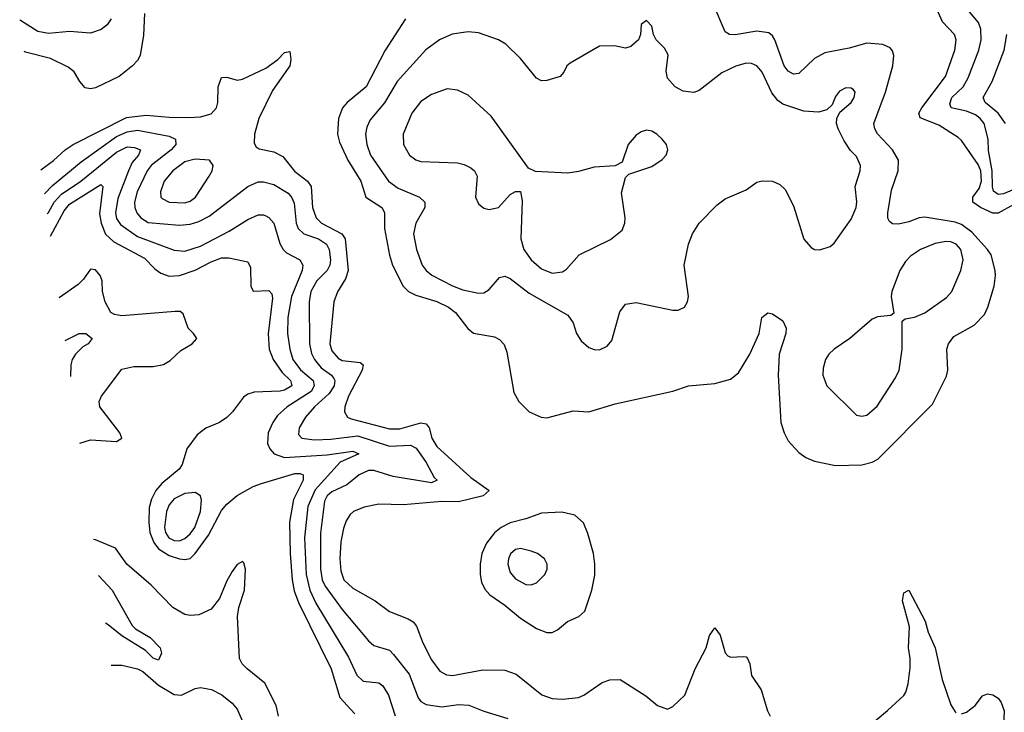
# Model space of a CAD drawing. Header units: inches. Extents: x 884549 to 1028252, y 526810 to 653624.
# Tile 27 of 256: x 924121 to 927873, y 551004 to 553646. Entities that reach past the tile are written whole.
import ezdxf

# ---------------------------------------------------------------- set-up
doc = ezdxf.new("R2010")
doc.units = ezdxf.units.IN
doc.header["$MEASUREMENT"] = 0
doc.layers.add('A9525', color=7, linetype='Continuous')

msp = doc.modelspace()

# ---------------------------------------------------------------- linework, layer by layer
at = {"layer": 'A9525', "color": 5}
for points, elevation in [([(925591.1, 553650), (925512.2, 553527.8), (925441.7, 553390), (925369.4, 553330.6), (925351.5, 553310), (925336.4, 553270), (925331.8, 553210), (925339.2, 553179.2), (925371.2, 553110), (925421, 553030), (925440.2, 552970), (925500.6, 552930), (925511, 552911), (925511.8, 552850), (925530, 552748.7), (925541.9, 552710), (925582.3, 552630), (925602.6, 552610), (925630, 552595), (925710, 552571.3), (925754.5, 552550), (925782.3, 552530), (925828.5, 552468.5), (925850.2, 552450.2), (925930, 552436.9), (925950, 552427), (925967.3, 552407.3), (925977.8, 552377.8), (926004.1, 552224.1), (926023.8, 552190), (926063.1, 552150), (926107.7, 552130), (926130, 552127.8), (926230, 552154), (926290, 552150.3), (926390, 552181.5), (926610, 552228.9), (926669.8, 552250.2), (926770, 552259.2), (926830, 552275.5), (926860.2, 552299.8), (926903.1, 552370), (926939.8, 552450), (926949.8, 552510.2), (926972.3, 552527.7), (926990, 552524.4), (927030, 552497.1), (927042, 552470), (927040.3, 552450), (927015.8, 552370), (927012, 552290), (927022.3, 552110), (927034.9, 552070), (927050, 552040.5), (927090, 551994.9), (927116.7, 551976.7), (927150, 551962.4), (927230, 551945.3), (927330, 551948.2), (927370, 551958.2), (927391.1, 551970), (927599.6, 552180.4), (927653, 552287), (927657.8, 552310), (927655, 552390), (927660.3, 552410), (927681.6, 552438.3), (927758.9, 552481.1), (927797.8, 552522.2), (927810.7, 552550), (927834.4, 552630), (927840.5, 552670), (927838.8, 552690), (927823, 552750), (927809.3, 552770), (927750, 552835.3), (927710, 552864.7), (927686.5, 552873.5), (927570, 552892.5), (927549.1, 552890.9), (927510, 552875.7), (927470, 552867), (927447.9, 552867.9), (927436, 552876), (927429.8, 552889.8), (927429.8, 552910), (927444.1, 552995.9), (927469.2, 553070), (927470.6, 553110), (927447.1, 553150), (927390.6, 553210.6), (927379.4, 553230), (927376.4, 553250), (927420.5, 553370), (927449.2, 553470), (927452.7, 553510), (927447.6, 553527.6), (927438.7, 553538.7), (927410, 553552.2), (927350, 553556.2), (927282.7, 553537.3), (927190, 553519.9), (927150, 553498.2), (927090, 553440.7), (927070, 553438.9), (927050, 553449.9), (927034, 553470), (926998.3, 553570), (926990, 553585.1), (926975.8, 553595.8), (926930, 553601.9), (926848, 553588), (926826, 553590), (926810, 553599.6), (926764.6, 553704.6)], 2720), ([(927910, 552941.7), (927850, 552908.8), (927830, 552908.1), (927782.8, 552930), (927754, 552950), (927753.5, 552970), (927777.3, 553002.7), (927786.3, 553030), (927784.5, 553070), (927774.3, 553094.3), (927710, 553185.3), (927697.1, 553197.1), (927623.9, 553243.9), (927552.5, 553272.5), (927547.6, 553290), (927558.7, 553310), (927649.1, 553430), (927684.6, 553530), (927690.5, 553570), (927683.4, 553590), (927638.4, 553638.4), (927607.4, 553707.4)], 2680), ([(927970, 553023.6), (927870, 552982.6), (927850, 552980.1), (927832.3, 552992.3), (927828.4, 553008.4), (927827.8, 553070), (927812.9, 553147.1), (927812, 553190), (927796.2, 553250), (927781.4, 553270), (927763.2, 553283.2), (927730, 553297.4), (927670.9, 553310), (927665.8, 553325.8), (927674.1, 553350), (927716.2, 553390), (927735.8, 553424.2), (927776, 553530), (927785.2, 553570), (927783.4, 553610), (927775.5, 553635.5), (927711.7, 553710)], 2660), ([(924469.8, 553650), (924453.6, 553626.4), (924431.4, 553608.6), (924390, 553594.3), (924310, 553601.4), (924230, 553593.7), (924190, 553601.7), (924123.4, 553643.4), (924120.7, 553646.1)], 2740), ([(924596.4, 553670), (924592.5, 553587.5), (924580.4, 553510), (924569.7, 553490), (924551.1, 553470), (924500.4, 553430), (924410, 553386.3), (924390, 553382.9), (924370, 553386.9), (924350.3, 553410), (924328, 553448), (924305.5, 553465.5), (924237.9, 553497.9), (924142.8, 553522.8), (924137.9, 553525.5)], 2720), ([(927877.5, 553250), (927850.3, 553290), (927800.9, 553330), (927793.2, 553350), (927827.4, 553410), (927872.5, 553530), (927883.6, 553590)], 2640), ([(924201.9, 553073.6), (924250, 553109.6), (924294.4, 553150), (924324.9, 553170), (924527.2, 553272.8), (924602.2, 553282.2), (924690, 553273.9), (924766.4, 553273.6), (924810, 553276.1), (924850, 553286.7), (924870.6, 553310), (924875.7, 553330), (924876.6, 553390), (924890, 553426), (924910, 553426.5), (924950, 553415.4), (924970, 553419.7), (925058.6, 553461.4), (925104.9, 553495), (925130, 553521.3), (925150, 553524.9), (925154.4, 553494.4), (925150.1, 553470), (925084.2, 553375.8), (925032, 553270), (925015.5, 553210), (925014.8, 553174.8), (925021.9, 553161.9), (925033.5, 553153.5), (925090, 553142), (925124, 553124), (925168.7, 553068.7), (925218.3, 553030), (925231.9, 553010), (925236.8, 552930), (925250.5, 552890), (925271.3, 552870), (925348, 552830), (925361.1, 552810), (925373, 552690), (925362.7, 552657.3), (925332.3, 552607.7), (925317.9, 552570), (925302.7, 552410), (925310, 552383.2), (925334.8, 552354.7), (925350, 552346.7), (925418.5, 552338.5), (925430.2, 552330), (925425.6, 552310), (925373.4, 552210), (925359.5, 552170), (925358.6, 552150), (925370.6, 552130.6), (925383.8, 552123.8), (925530, 552085.4), (925570, 552085.2), (925649.2, 552109.2), (925670, 552105), (925681.9, 552090), (925692.1, 552050), (925710, 552018.9), (925839.7, 551899.7), (925910.3, 551850), (925887, 551830), (925793.2, 551806.7), (925730, 551808.4), (925583.7, 551796.3), (925490, 551798.6), (925433.5, 551786.5), (925393.1, 551770), (925380.4, 551759.6), (925365, 551735), (925355, 551705), (925345.3, 551654.7), (925340.7, 551590), (925344.3, 551544.2), (925356.2, 551510), (925390, 551477.8), (925475.2, 551430), (925530, 551389.3), (925601.5, 551361.5), (925620.2, 551350), (925632.9, 551332.9), (925657.2, 551270), (925690, 551205.3), (925721.9, 551161.9), (925747.7, 551147.7), (925770, 551144.6), (925886.3, 551166.3), (925970, 551165.4), (926012.6, 551150), (926111, 551071), (926150, 551057.8), (926190, 551054.3), (926250, 551061.1), (926270.9, 551070), (926341.3, 551118.7), (926370, 551128), (926410, 551129.4), (926507.4, 551067.4), (926551.8, 551030), (926590, 551015.9), (926610, 551027.2), (926656.2, 551070), (926695.7, 551170), (926737, 551250), (926750, 551297.3), (926770, 551327.3), (926790, 551299.1), (926810, 551230.8), (926820.3, 551220.3), (926830, 551214.9), (926877.6, 551217.6), (926890, 551215.5), (926894.9, 551210), (926903.1, 551190), (926910, 551144.7), (926947.3, 551090), (926970.4, 551010.4), (926981, 550990)], 2680), ([(924215, 552982), (924246.1, 553013.9), (924355.6, 553104.4), (924490, 553200.5), (924530, 553219.1), (924570, 553224.9), (924690, 553201.6), (924715.2, 553190), (924715.7, 553170), (924697.7, 553150), (924622.4, 553090), (924606.5, 553070), (924569.1, 552989.1), (924558.7, 552950), (924559.4, 552930), (924567.4, 552910), (924582.9, 552890), (924610, 552873.2), (924730, 552863), (924770, 552866.5), (924803.4, 552876.6), (924842.7, 552897.3), (924990, 553009.5), (925030, 553027.7), (925050, 553028.3), (925090, 553017.9), (925144.5, 552984.5), (925156.8, 552970), (925166.5, 552946.6), (925174.6, 552870), (925181.6, 552850), (925204.3, 552830), (925259.7, 552810), (925290.5, 552790.5), (925299.9, 552770), (925305.2, 552730), (925302.7, 552710), (925292.6, 552690), (925252.9, 552650), (925230.1, 552610), (925224.4, 552570), (925225.1, 552410), (925232.6, 552372.6), (925244.2, 552350), (925270, 552319), (925309, 552290), (925318.2, 552278.2), (925322.4, 552270), (925319.6, 552250), (925299.7, 552220.3), (925243.8, 552170), (925210.1, 552130), (925185.4, 552090), (925183.9, 552063.9), (925195.8, 552050), (925243.9, 552043.9), (925306.1, 552046.1), (925410, 552058.7), (925530, 552019.6), (925610, 552023.3), (925632.4, 552012.5), (925670, 551956.8), (925700.7, 551900.7), (925712.1, 551890), (925690, 551879.8), (925543.8, 551903.8), (925470, 551926.2), (925450, 551926.8), (925415.2, 551910), (925367.8, 551872.2), (925310, 551846.1), (925292.3, 551830), (925282.8, 551810), (925267.7, 551687.7), (925267.2, 551550), (925274.1, 551510), (925285.5, 551485.5), (925350, 551396.1), (925450, 551277.5), (925470, 551259.3), (925530, 551241.8), (925545.5, 551225.5), (925604.8, 551150), (925639.4, 551059.4), (925650, 551045.7), (925670, 551033.8), (925730, 551025.4), (925793.7, 551033.7), (925832.4, 551032.4), (925890, 551009.2), (925981.3, 550981.3)], 2660), ([(924225.9, 552905.4), (924230, 552910.6), (924251.9, 552950), (924279.7, 552980.3), (924354, 553030), (924490, 553140.8), (924530, 553161.7), (924558.9, 553158.9), (924581.2, 553150), (924573.6, 553130), (924550, 553101.2), (924535.7, 553070), (924495.2, 552964.8), (924486.1, 552910), (924490, 552888.4), (924504.6, 552864.6), (924570, 552818.8), (924710, 552766.9), (924750, 552763.3), (924810, 552781.9), (924919.7, 552840.3), (924990, 552884.3), (925030, 552902.1), (925050, 552902.5), (925058.3, 552898.3), (925070, 552891.8), (925089.4, 552870), (925112.5, 552792.5), (925124.4, 552770), (925137.2, 552757.2), (925189.1, 552730), (925199.8, 552710), (925197.3, 552690), (925156.4, 552590), (925142.7, 552510), (925142.1, 552450), (925150.1, 552390), (925161.9, 552350), (925190.7, 552310.7), (925238.9, 552270), (925243.3, 552250), (925231.4, 552228.6), (925139.8, 552170), (925103.4, 552136.6), (925085.6, 552110), (925067.6, 552070), (925065.7, 552030), (925074, 552010), (925090.9, 551990.9), (925130, 551976.4), (925293.1, 551986.9), (925390, 552000.2), (925413, 551990), (925341.6, 551958.4), (925247.2, 551852.8), (925219.5, 551790), (925206.6, 551670), (925212.9, 551530), (925226.6, 551470), (925250, 551421), (925374.4, 551214.4), (925406.1, 551146.1), (925430, 551123.3), (925490, 551117.3), (925505.3, 551105.3), (925526.3, 551070), (925551.6, 550991.6)], 2640), ([(924237.9, 552821), (924290, 552917.8), (924310, 552942.5), (924430, 553018), (924437.4, 553010), (924425.2, 552905.2), (924431, 552870), (924448.4, 552828.4), (924479.4, 552799.4), (924596.2, 552736.2), (924635.4, 552695.4), (924659.2, 552679.2), (924690, 552668.4), (924730, 552670.9), (924790, 552691.4), (924850, 552723.1), (924890, 552738.1), (924918.4, 552738.4), (924990, 552722.8), (925001, 552701), (925001.3, 552630), (925010, 552610.3), (925070, 552613.5), (925081.2, 552601.2), (925084.5, 552584.5), (925068.2, 552448.2), (925071.6, 552390), (925087.3, 552350), (925121.2, 552301.2), (925152.9, 552270), (925157.5, 552250), (925130, 552233.5), (925114, 552230), (925014.6, 552225.4), (924990, 552218.4), (924973.7, 552206.3), (924931.6, 552150), (924910, 552128.7), (924882.4, 552110), (924830, 552088), (924797.4, 552062.6), (924757.9, 552010), (924739.8, 551950), (924728.4, 551931.6), (924662.6, 551877.4), (924640.1, 551850), (924623.1, 551816.9), (924614.4, 551785.6), (924612.7, 551730), (924617.4, 551690), (924631.6, 551651.6), (924650, 551628.5), (924690, 551602.7), (924730, 551590.1), (924750, 551587.8), (924770, 551591.7), (924790, 551610.1), (924839.8, 551680.2), (924890, 551774.2), (924910, 551797.8), (924950, 551830.9), (925010, 551866.4), (925042.2, 551877.8), (925170, 551915.4), (925190, 551915.8), (925201.6, 551910), (925201.1, 551890), (925163.7, 551816.3), (925149.7, 551730), (925151.6, 551610), (925158.9, 551510), (925167.3, 551467.3), (925183.5, 551423.5), (925307.5, 551170), (925341.5, 551061.5), (925398.3, 550998.3)], 2620), ([(924350.2, 552030.5), (924390, 552043.8), (924490, 552037.1), (924510.4, 552049.6), (924502.1, 552070), (924426.4, 552170), (924423.5, 552190), (924432.2, 552210), (924510, 552313), (924555.9, 552324.1), (924630, 552323.3), (924668.7, 552331.3), (924694.1, 552345.9), (924735, 552385), (924777.5, 552410), (924796.2, 552430), (924783.6, 552450), (924762.9, 552470), (924744.4, 552524.4), (924732.7, 552532.7), (924713.3, 552533.3), (924510, 552516.9), (924481.5, 552521.5), (924468.4, 552530), (924446.8, 552570), (924436.9, 552610), (924434.7, 552650), (924427.7, 552670), (924410, 552692), (924390, 552694.2), (924363.7, 552656.3), (924343.5, 552636.5), (924271.4, 552585.6)], 2580), ([(924294.6, 552422.2), (924347.3, 552450), (924373, 552450), (924397.6, 552430), (924381.3, 552410), (924362, 552398), (924332.9, 552370), (924320.9, 552350), (924315.2, 552330), (924314.2, 552284.9)], 2560), ([(925106.8, 550990), (925097.7, 551030), (925055.7, 551115.7), (924987.3, 551170), (924968.1, 551190), (924958.7, 551210), (924950.5, 551370), (924955.7, 551404.3), (924977.4, 551470), (924980.9, 551550), (924975, 551575), (924970, 551580.3), (924950, 551568.1), (924930, 551541), (924910, 551505.8), (924881.9, 551438.1), (924850, 551398), (924804.1, 551375.9), (924770, 551373.4), (924750, 551377.6), (924704.6, 551404.6), (924621.7, 551490), (924529.7, 551569.7), (924485.8, 551630), (924410, 551662.2), (924402, 551663.9)], 2580), ([(924421.4, 551526.7), (924473.8, 551470), (924550, 551335.2), (924562.6, 551322.6), (924618.5, 551290), (924656.5, 551250), (924661.6, 551230), (924650, 551203.1), (924630, 551210.9), (924599.7, 551239.7), (924510, 551295.7), (924458.3, 551338.3), (924447.3, 551344)], 2560), ([(927310, 550911.7), (927428.2, 551011.8), (927490, 551068.4), (927498.2, 551081.8), (927507.3, 551112.7), (927514.2, 551174.2), (927514.8, 551210), (927508.5, 551250), (927512.7, 551330), (927485.7, 551430), (927490, 551460.5), (927510, 551470.3), (927571.8, 551351.8), (927582.9, 551310), (927609.6, 551250), (927636.1, 551130), (927670, 551033.4), (927686.4, 551006.4), (927690, 551002)], 2680), ([(924469.8, 551184.5), (924510, 551184.2), (924570, 551170.8), (924590, 551160.3), (924650, 551107.9), (924710, 551073.1), (924737.1, 551070), (924790, 551095.6), (924810, 551099.4), (924851.5, 551091.5), (924891.2, 551071.2), (924930, 551039.8), (924950, 551016.8), (924997, 550910)], 2580), ([(927710, 550999.1), (927730, 551004.9), (927762, 551030), (927790, 551066.8), (927810, 551074.8), (927830, 551070.7), (927850, 551058.8), (927862, 551042), (927873.4, 551010), (927870.4, 550950)], 2680)]:
    msp.add_lwpolyline(points, dxfattribs=dict(at, elevation=elevation))
for points, elevation in [([(926510, 553642.7), (926490, 553628), (926486.4, 553590), (926479.1, 553570), (926450, 553543.7), (926430, 553538), (926387.2, 553547.2), (926330, 553545.4), (926219, 553481), (926206.7, 553470), (926194.4, 553445.6), (926180.5, 553430), (926130, 553414.5), (926110, 553413.5), (926090, 553423.5), (926030, 553498.3), (925973.1, 553553.1), (925945.1, 553570), (925870, 553596.5), (925830, 553600.2), (925769.5, 553590.5), (925721.1, 553570), (925668.8, 553531.2), (925558.9, 553410), (925511.1, 553328.9), (925456.2, 553263.8), (925443.4, 553236.6), (925438.2, 553210), (925443.6, 553170), (925458.1, 553130), (925526.5, 553030), (925563.8, 553003.8), (925644.9, 552970), (925664.7, 552950), (925665.2, 552930), (925631, 552870), (925622.3, 552830), (925632.9, 552770), (925654.6, 552710), (925669.4, 552690), (925691.3, 552671.3), (925770, 552630.6), (925810, 552616.4), (925870, 552603.2), (925890, 552604.7), (925910, 552617.2), (925950, 552662.8), (925970, 552667.9), (925990, 552658.6), (926062.6, 552602.6), (926210, 552519), (926230, 552490.4), (926242.7, 552450), (926260.8, 552420.8), (926290, 552395.6), (926310, 552388.4), (926330, 552387.6), (926359.3, 552400.7), (926377.6, 552422.4), (926408.3, 552531.7), (926430, 552561.3), (926470, 552567.8), (926610, 552537.8), (926630, 552538.9), (926654, 552550), (926666.3, 552570), (926669.7, 552590.3), (926653.7, 552710), (926669.7, 552790), (926684.7, 552830), (926710, 552870.4), (926779.3, 552940.7), (926810, 552962.6), (926890, 552997.1), (926930, 553026), (926950, 553032.2), (926990.4, 553030.4), (927018, 553018), (927038, 552998), (927070, 552936), (927109.2, 552809.2), (927136.9, 552776.9), (927150, 552770.3), (927170, 552769.1), (927210, 552780.7), (927225.6, 552794.4), (927290, 552885.8), (927309.1, 552930), (927311.4, 552951.4), (927305.1, 553010), (927323.5, 553070), (927325.1, 553090), (927310, 553124.2), (927287.5, 553147.5), (927263.7, 553183.7), (927239.8, 553230), (927234.3, 553250), (927235.6, 553270), (927246.8, 553293.2), (927290, 553330.6), (927301.3, 553350), (927305.1, 553370), (927298.2, 553378.2), (927290, 553385.1), (927270, 553386), (927245.9, 553374.1), (927230, 553353.2), (927218, 553322), (927197, 553303), (927165.8, 553294.2), (927110, 553298), (927030, 553324.2), (927010, 553338), (926987.4, 553367.4), (926950, 553446.6), (926939.7, 553459.7), (926930, 553469.8), (926910, 553479.6), (926890, 553480.2), (926850, 553469.3), (926796.5, 553443.5), (926710, 553376.8), (926690, 553368.5), (926650, 553373.3), (926618.7, 553390), (926590, 553423.7), (926584.8, 553450), (926592.5, 553512.5), (926578.3, 553538.3), (926546.6, 553570), (926537, 553590), (926530, 553622)], 2740), ([(925750, 553382), (925690, 553361.2), (925650, 553333.8), (925615.3, 553290), (925581.8, 553210), (925584.1, 553170), (925606, 553130), (925630, 553112.2), (925650, 553106), (925790, 553100.6), (925814.4, 553094.4), (925840.8, 553080.8), (925854, 553070), (925864.6, 553050), (925857.7, 552970), (925870, 552944.4), (925890, 552927.4), (925910, 552922.3), (925946, 552930), (925990, 552979.1), (926010, 552990.8), (926030, 552991), (926035.6, 552955.6), (926030.9, 552810), (926041.6, 552770), (926070, 552730.7), (926110, 552695.8), (926150, 552679.8), (926190, 552684.5), (926205.3, 552694.7), (926253.3, 552750), (926372.7, 552807.3), (926416.6, 552843.3), (926427.4, 552870), (926428.4, 552890), (926414.7, 552985.3), (926430, 553044.7), (926442.5, 553057.5), (926530, 553086.7), (926570, 553112.7), (926584.2, 553130), (926591.1, 553150), (926585.6, 553170), (926569.6, 553190), (926549.5, 553210), (926530, 553221.1), (926510, 553224.4), (926490, 553219.1), (926470, 553206), (926440.4, 553170), (926416.7, 553103.3), (926390.6, 553089.4), (926310, 553083.5), (926250, 553067.2), (926210, 553061.5), (926087.2, 553067.2), (926060.1, 553080.1), (925918.3, 553278.3), (925830, 553358.5), (925790, 553377.6)], 2760), ([(924790, 553114.5), (924750, 553104.7), (924703.9, 553070), (924671.9, 553030), (924657, 552990), (924658.8, 552970), (924664.1, 552964.1), (924690.5, 552950), (924750, 552947.3), (924770, 552953.8), (924791.2, 552970), (924842.4, 553050), (924853.8, 553070), (924858.5, 553090), (924844.7, 553110)], 2680), ([(927650, 552799.9), (927610, 552792.9), (927554.4, 552770), (927515.9, 552744.1), (927496.4, 552723.6), (927475.5, 552690), (927444.4, 552610), (927442.3, 552590), (927453, 552527), (927441.4, 552518.6), (927390, 552512.8), (927370, 552503.6), (927284.6, 552430), (927224.9, 552390), (927204.5, 552370), (927191.8, 552350), (927182.8, 552317.2), (927182.2, 552290), (927196.5, 552250), (927310, 552138.4), (927330, 552133.7), (927350, 552138.4), (927388.4, 552171.6), (927459, 552280.9), (927472.8, 552310), (927484.2, 552390), (927483.6, 552496.4), (927495.1, 552504.9), (927531.7, 552511.7), (927570, 552528.6), (927653.4, 552586.6), (927673, 552610), (927707.6, 552690), (927716.3, 552730), (927707.4, 552770), (927690, 552790.5), (927670, 552799)], 2740), ([(924790, 551843.2), (924750, 551839.7), (924710, 551818.9), (924690, 551795.4), (924680.1, 551770), (924672.4, 551710), (924676.6, 551690), (924688.8, 551670), (924710, 551659.7), (924730, 551659.1), (924750, 551667.6), (924770, 551684.8), (924788.8, 551710), (924809.9, 551769.9), (924814.3, 551814.3), (924809.8, 551830)], 2640), ([(926187.3, 551767.3), (926110, 551764.5), (926050, 551742), (925990, 551727.6), (925955.3, 551710), (925930.6, 551689.4), (925899.8, 551650), (925882.5, 551610), (925876.2, 551570), (925875.6, 551530), (925881.4, 551501.4), (925893.6, 551473.6), (925912.4, 551452.4), (925970, 551413.8), (926030, 551363), (926090, 551324.3), (926130, 551308.7), (926150, 551309.4), (926170, 551318.6), (926208.7, 551351.3), (926251.3, 551370), (926275.3, 551390), (926301.8, 551470), (926312.3, 551527.7), (926313.3, 551570), (926308.2, 551610), (926286.7, 551686.7), (926270, 551727), (926236.8, 551756.8)], 2720), ([(926030, 551628.7), (926010, 551626), (925991, 551609), (925983.2, 551590), (925980.9, 551570), (925990, 551537.4), (926010, 551513.6), (926050, 551491.4), (926070, 551490.3), (926090, 551498.9), (926122, 551530), (926131.1, 551550), (926131.1, 551570), (926120.5, 551590), (926094.5, 551610), (926070, 551619.3)], 2740)]:
    msp.add_lwpolyline(points, close=True, dxfattribs=dict(at, elevation=elevation))

doc.saveas('drawing.dxf')
